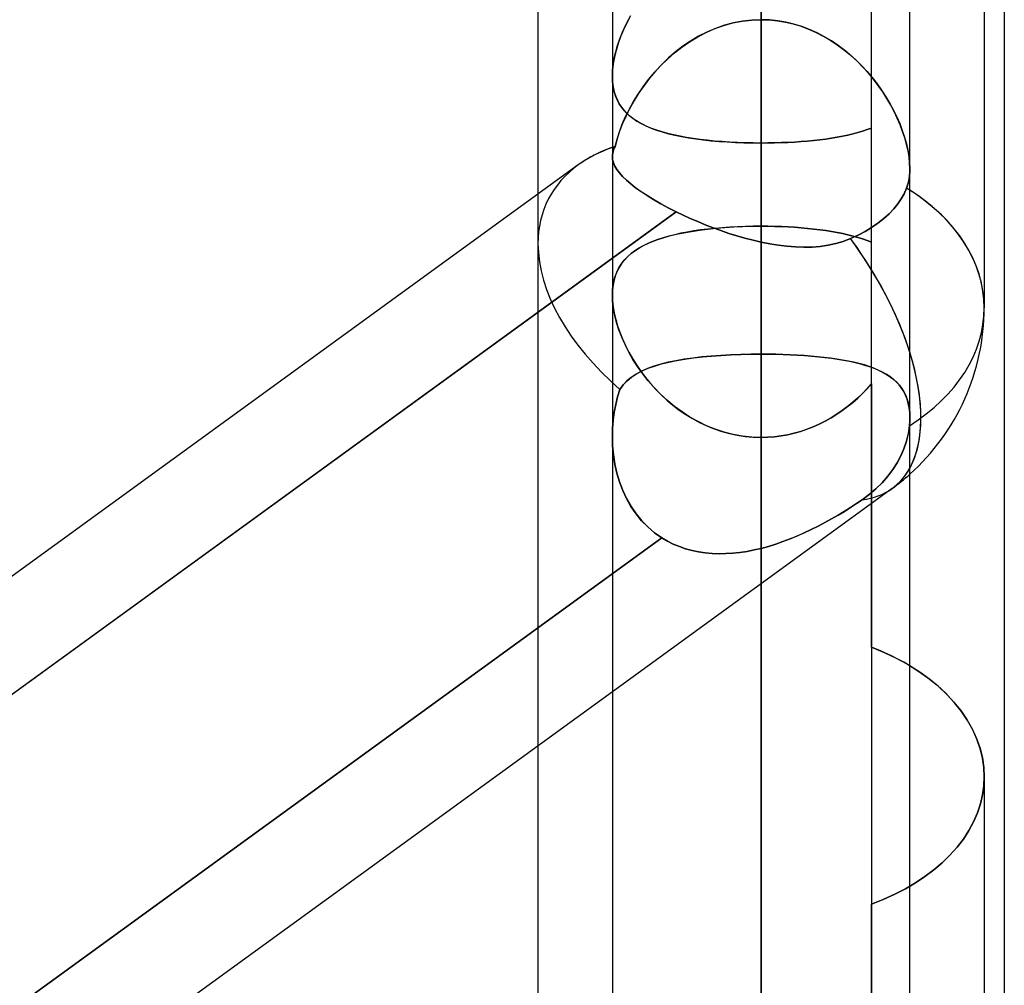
# Model space of a CAD drawing. Header units: millimetres. Extents: x -123 to 100, y -288 to 288.
# Tile 35 of 77: x -25.94 to -18.46, y -62.6 to -55.26. Entities that reach past the tile are written whole.
import ezdxf

# ---------------------------------------------------------------- set-up
doc = ezdxf.new("R2010")
doc.units = ezdxf.units.MM
doc.layers.add('MAIN-1', color=7, linetype='Continuous')
doc.layers.add('MAIN-2', color=7, linetype='Continuous')

msp = doc.modelspace()

# ---------------------------------------------------------------- linework, layer by layer
at = {"layer": 'MAIN-1'}
for p, q in [((-20.305, 0), (-20.305, -171.9896)), ((-18.4575, 0), (-18.4575, -81.36)), ((-21.435, 0), (-21.435, -170.929)), ((-19.175, -170.929), (-19.175, 0)), ((-22, -46.6147), (-22, -56.5866)), ((-18.61, -53.8221), (-18.61, -57.4503)), ((-21.4351, -55.6895), (-21.4351, -55.689)), ((-21.4351, -55.6899), (-21.4351, -55.6895)), ((-21.4351, -55.6904), (-21.4351, -55.6899)), ((-21.435, -55.6909), (-21.4351, -55.6904)), ((-21.435, -55.6913), (-21.435, -55.6909)), ((-21.435, -55.6918), (-21.435, -55.6913)), ((-21.435, -56.2996), (-21.435, -56.2995)), ((-21.435, -56.2995), (-21.435, -56.2995)), ((-21.435, -56.2997), (-21.435, -56.2996)), ((-21.435, -56.2998), (-21.435, -56.2997)), ((-21.435, -56.2999), (-21.435, -56.2998)), ((-21.435, -56.2998), (-21.435, -56.2998)), ((-21.6952, -56.3652), (-30.175, -62.5248)), ((-30.175, -63.4212), (-21.435, -57.0726)), ((-20.305, -57.8021), (-20.305, -62.5963)), ((-19.098, -60.2184), (-19.175, -60.169)), ((-19.0254, -60.2712), (-19.098, -60.2184)), ((-18.9568, -60.3278), (-19.0254, -60.2712)), ((-18.893, -60.388), (-18.9568, -60.3278)), ((-21.435, -60.3661), (-30.175, -66.7148)), ((-18.8347, -60.4513), (-18.893, -60.388)), ((-18.7823, -60.5174), (-18.8347, -60.4513)), ((-18.7365, -60.5857), (-18.7823, -60.5174)), ((-18.6976, -60.6557), (-18.7365, -60.5857)), ((-18.6657, -60.7271), (-18.6976, -60.6557)), ((-18.641, -60.7991), (-18.6657, -60.7271)), ((-22, -60.7765), (-22, -63.7778)), ((-18.6236, -60.8712), (-18.641, -60.7991)), ((-18.6134, -60.9428), (-18.6236, -60.8712)), ((-18.61, -61.0134), (-18.6134, -60.9428)), ((-18.61, -61.0133), (-18.61, -64.6416))]:
    msp.add_line(p, q, dxfattribs=at)
msp.add_arc((-20.305, -57.4503), 1.695, 311.8103, 359.99994, dxfattribs=at)
for major_axis, ratio, start_param, end_param in [((1.617, -0.824), 0.616794, 2.605057, 2.835494), ((-1.695, 0), 0.707107, -3.141593, -2.300523), ((0.9962, -1.3714), 0.506681, 0.233711, 0.98443)]:
    msp.add_ellipse((-20.305, -57.4503), major_axis=major_axis, ratio=ratio, start_param=start_param, end_param=end_param, dxfattribs=at)
at = {"layer": 'MAIN-2'}
for p, q in [((-20.305, 0), (-20.305, -57.8021)), ((-20.305, 0), (-20.305, -56.9514)), ((-20.305, -171.9896), (-20.305, 0)), ((-20.305, -170.4962), (-20.305, 0)), ((-20.305, -56.9514), (-20.305, 0)), ((-20.305, -51.4042), (-20.305, -56.1984)), ((-20.305, -56.1984), (-20.305, -51.4042)), ((-20.305, -51.4042), (-20.305, -57.8021)), ((-20.305, -57.8021), (-20.305, -51.4042)), ((-20.305, -54.9043), (-20.305, -56.8304)), ((-20.305, -56.8304), (-20.305, -54.9043)), ((-19.4675, -60.0271), (-19.4675, -54.9199)), ((-21.3361, -55.3068), (-21.3109, -55.2568)), ((-21.2981, -55.2333), (-21.3258, -55.2856)), ((-20.5193, -55.2866), (-20.4488, -55.2729)), ((-20.4465, -55.2725), (-20.5159, -55.2858)), ((-20.4488, -55.2729), (-20.3773, -55.2645)), ((-20.3761, -55.2644), (-20.4465, -55.2725)), ((-20.3773, -55.2645), (-20.305, -55.2617)), ((-20.305, -55.2617), (-20.3761, -55.2644)), ((-20.305, -55.2617), (-20.2431, -55.2637)), ((-20.2418, -55.2638), (-20.305, -55.2617)), ((-20.2431, -55.2637), (-20.1817, -55.2699)), ((-20.1792, -55.2702), (-20.2418, -55.2638)), ((-20.1817, -55.2699), (-20.121, -55.28)), ((-20.1174, -55.2808), (-20.1792, -55.2702)), ((-21.3506, -55.3382), (-21.3725, -55.3908)), ((-21.3587, -55.357), (-21.3361, -55.3068)), ((-21.3258, -55.2856), (-21.3506, -55.3382)), ((-20.7227, -55.3584), (-20.6565, -55.3296)), ((-20.6515, -55.3276), (-20.7169, -55.3556)), ((-20.6565, -55.3296), (-20.5886, -55.3056)), ((-20.5843, -55.3042), (-20.6515, -55.3276)), ((-20.5886, -55.3056), (-20.5193, -55.2866)), ((-20.5159, -55.2858), (-20.5843, -55.3042)), ((-20.121, -55.28), (-20.061, -55.2941)), ((-20.0565, -55.2953), (-20.1174, -55.2808)), ((-20.061, -55.2941), (-20.0019, -55.3119)), ((-19.9965, -55.3138), (-20.0565, -55.2953)), ((-20.0019, -55.3119), (-19.9438, -55.3334)), ((-19.9376, -55.336), (-19.9965, -55.3138)), ((-19.9438, -55.3334), (-19.8873, -55.3584)), ((-19.8801, -55.3618), (-19.9376, -55.336)), ((-21.3956, -55.4566), (-21.3786, -55.4069)), ((-21.3725, -55.3908), (-21.3913, -55.4432)), ((-21.3786, -55.4069), (-21.3587, -55.357)), ((-20.8409, -55.4239), (-20.8993, -55.4636)), ((-20.8481, -55.4286), (-20.7866, -55.3915)), ((-20.78, -55.3878), (-20.8409, -55.4239)), ((-20.7866, -55.3915), (-20.7227, -55.3584)), ((-20.7169, -55.3556), (-20.78, -55.3878)), ((-19.8873, -55.3584), (-19.8324, -55.3865)), ((-19.8243, -55.3909), (-19.8801, -55.3618)), ((-19.8324, -55.3865), (-19.7792, -55.4175)), ((-19.7705, -55.423), (-19.8243, -55.3909)), ((-19.7792, -55.4175), (-19.7279, -55.4514)), ((-19.7185, -55.458), (-19.7705, -55.423)), ((-21.4069, -55.4952), (-21.4192, -55.5463)), ((-21.4097, -55.5056), (-21.3956, -55.4566)), ((-21.3913, -55.4432), (-21.4069, -55.4952)), ((-20.9634, -55.5133), (-20.9071, -55.4693)), ((-20.8993, -55.4636), (-20.9552, -55.5066)), ((-20.9071, -55.4693), (-20.8481, -55.4286)), ((-19.7279, -55.4514), (-19.6784, -55.4878)), ((-19.6686, -55.4955), (-19.7185, -55.458)), ((-19.6784, -55.4878), (-19.6309, -55.5265)), ((-19.6207, -55.5354), (-19.6686, -55.4955)), ((-21.4287, -55.6009), (-21.4207, -55.5538)), ((-21.4192, -55.5463), (-21.428, -55.5959)), ((-21.4207, -55.5538), (-21.4097, -55.5056)), ((-21.0677, -55.6101), (-21.017, -55.5604)), ((-21.0085, -55.5526), (-21.0591, -55.6013)), ((-21.017, -55.5604), (-20.9634, -55.5133)), ((-20.9552, -55.5066), (-21.0085, -55.5526)), ((-19.6309, -55.5265), (-19.5854, -55.5675)), ((-19.5749, -55.5775), (-19.6207, -55.5354)), ((-19.5854, -55.5675), (-19.5419, -55.6105)), ((-21.4333, -55.6435), (-21.4351, -55.689)), ((-21.4351, -55.689), (-21.4335, -55.6459)), ((-21.4335, -55.6459), (-21.4287, -55.6009)), ((-21.428, -55.5959), (-21.4333, -55.6435)), ((-21.1154, -55.662), (-21.0677, -55.6101)), ((-21.0591, -55.6013), (-21.107, -55.6525)), ((-19.5314, -55.6215), (-19.5749, -55.5775)), ((-19.5419, -55.6105), (-19.5005, -55.6552)), ((-19.4902, -55.667), (-19.5314, -55.6215)), ((-21.4351, -55.689), (-21.4334, -55.7311)), ((-21.4334, -55.7315), (-21.435, -55.6918)), ((-21.2014, -55.7706), (-21.16, -55.7156)), ((-21.1521, -55.7057), (-21.1941, -55.7606)), ((-21.16, -55.7156), (-21.1154, -55.662)), ((-21.107, -55.6525), (-21.1521, -55.7057)), ((-19.5005, -55.6552), (-19.4613, -55.7015)), ((-19.4513, -55.7139), (-19.4902, -55.667)), ((-19.4613, -55.7015), (-19.4243, -55.7491)), ((-19.4149, -55.7619), (-19.4513, -55.7139)), ((-21.4334, -55.7311), (-21.4284, -55.7712)), ((-21.4288, -55.7694), (-21.4334, -55.7315)), ((-21.4213, -55.8053), (-21.4288, -55.7694)), ((-21.4284, -55.7712), (-21.4202, -55.8092)), ((-21.2396, -55.8268), (-21.2014, -55.7706)), ((-21.1941, -55.7606), (-21.2332, -55.8169)), ((-19.4243, -55.7491), (-19.3896, -55.7978)), ((-19.381, -55.8107), (-19.4149, -55.7619)), ((-19.3896, -55.7978), (-19.3573, -55.8474)), ((-21.4109, -55.8392), (-21.4213, -55.8053)), ((-21.4202, -55.8092), (-21.4089, -55.8447)), ((-21.3979, -55.8708), (-21.4109, -55.8392)), ((-21.4089, -55.8447), (-21.3945, -55.8777)), ((-21.3822, -55.9003), (-21.3979, -55.8708)), ((-21.269, -55.8743), (-21.3017, -55.9324)), ((-21.2745, -55.8835), (-21.2396, -55.8268)), ((-21.2332, -55.8169), (-21.269, -55.8743)), ((-19.3495, -55.8601), (-19.381, -55.8107)), ((-19.3573, -55.8474), (-19.3274, -55.8976)), ((-19.3206, -55.9098), (-19.3495, -55.8601)), ((-21.3945, -55.8777), (-21.3773, -55.9084)), ((-21.3641, -55.9278), (-21.3822, -55.9003)), ((-21.3773, -55.9084), (-21.3572, -55.9368)), ((-21.3435, -55.9533), (-21.3641, -55.9278)), ((-21.3572, -55.9368), (-21.3345, -55.9631)), ((-21.3343, -55.9978), (-21.3061, -55.9406)), ((-21.3017, -55.9324), (-21.3312, -55.9912)), ((-21.3061, -55.9406), (-21.2745, -55.8835)), ((-19.3274, -55.8976), (-19.2999, -55.9484)), ((-19.2941, -55.9597), (-19.3206, -55.9098)), ((-19.2999, -55.9484), (-19.2748, -55.9997)), ((-21.3595, -56.0553), (-21.3343, -55.9978)), ((-21.3312, -55.9912), (-21.3574, -56.0503)), ((-21.3206, -55.9769), (-21.3435, -55.9533)), ((-21.3345, -55.9631), (-21.309, -55.9875)), ((-21.2955, -55.9988), (-21.3206, -55.9769)), ((-21.309, -55.9875), (-21.2808, -56.0102)), ((-21.2682, -56.0192), (-21.2955, -55.9988)), ((-21.2808, -56.0102), (-21.2499, -56.0312)), ((-21.2385, -56.0382), (-21.2682, -56.0192)), ((-19.2702, -56.0097), (-19.2941, -55.9597)), ((-19.2748, -55.9997), (-19.2522, -56.0511)), ((-19.2487, -56.0599), (-19.2702, -56.0097)), ((-21.3813, -56.1126), (-21.3595, -56.0553)), ((-21.3574, -56.0503), (-21.3801, -56.1093)), ((-21.2499, -56.0312), (-21.2163, -56.0507)), ((-21.2065, -56.0558), (-21.2385, -56.0382)), ((-21.2163, -56.0507), (-21.18, -56.0687)), ((-21.1723, -56.0723), (-21.2065, -56.0558)), ((-21.18, -56.0687), (-21.1411, -56.0854)), ((-21.1357, -56.0875), (-21.1723, -56.0723)), ((-21.1411, -56.0854), (-21.0996, -56.1006)), ((-21.0969, -56.1016), (-21.1357, -56.0875)), ((-19.5, -56.097), (-19.5342, -56.1085)), ((-19.5342, -56.1085), (-19.5001, -56.097)), ((-19.5001, -56.097), (-19.4675, -56.0848)), ((-19.4675, -56.0848), (-19.5, -56.097)), ((-19.2522, -56.0511), (-19.2323, -56.1025)), ((-19.2297, -56.1099), (-19.2487, -56.0599)), ((-21.3991, -56.1678), (-21.4143, -56.2253)), ((-21.4143, -56.2253), (-21.3996, -56.1694)), ((-21.3996, -56.1694), (-21.3813, -56.1126)), ((-21.3801, -56.1093), (-21.3991, -56.1678)), ((-21.0996, -56.1006), (-21.0556, -56.1147)), ((-21.0559, -56.1146), (-21.0969, -56.1016)), ((-21.0127, -56.1266), (-21.0559, -56.1146)), ((-21.0556, -56.1147), (-21.0093, -56.1275)), ((-20.9674, -56.1375), (-21.0127, -56.1266)), ((-21.0093, -56.1275), (-20.9606, -56.1391)), ((-20.9202, -56.1475), (-20.9674, -56.1375)), ((-20.9606, -56.1391), (-20.9098, -56.1495)), ((-20.8712, -56.1565), (-20.9202, -56.1475)), ((-20.9098, -56.1495), (-20.8567, -56.1589)), ((-20.8204, -56.1646), (-20.8712, -56.1565)), ((-20.8567, -56.1589), (-20.8016, -56.1672)), ((-20.7679, -56.1717), (-20.8204, -56.1646)), ((-20.8016, -56.1672), (-20.7445, -56.1746)), ((-20.7138, -56.178), (-20.7679, -56.1717)), ((-20.7445, -56.1746), (-20.6855, -56.1809)), ((-19.9065, -56.1791), (-19.8601, -56.1739)), ((-19.8584, -56.1737), (-19.9048, -56.1789)), ((-19.8601, -56.1739), (-19.8148, -56.1681)), ((-19.8133, -56.1679), (-19.8584, -56.1737)), ((-19.8148, -56.1681), (-19.7707, -56.1617)), ((-19.7693, -56.1615), (-19.8133, -56.1679)), ((-19.7707, -56.1617), (-19.7279, -56.1546)), ((-19.7267, -56.1544), (-19.7693, -56.1615)), ((-19.7279, -56.1546), (-19.6863, -56.1468)), ((-19.6854, -56.1467), (-19.7267, -56.1544)), ((-19.6863, -56.1468), (-19.6461, -56.1383)), ((-19.6455, -56.1382), (-19.6854, -56.1467)), ((-19.6461, -56.1383), (-19.6073, -56.1291)), ((-19.6069, -56.129), (-19.6455, -56.1382)), ((-19.6073, -56.1291), (-19.57, -56.1192)), ((-19.5698, -56.1191), (-19.6069, -56.129)), ((-19.57, -56.1192), (-19.5342, -56.1085)), ((-19.5342, -56.1085), (-19.5698, -56.1191)), ((-19.2323, -56.1025), (-19.2152, -56.1535)), ((-19.2133, -56.1596), (-19.2297, -56.1099)), ((-19.2152, -56.1535), (-19.2009, -56.2039)), ((-19.1997, -56.2086), (-19.2133, -56.1596)), ((-21.4256, -56.2499), (-21.4205, -56.2376)), ((-21.4205, -56.2377), (-21.4256, -56.2499)), ((-21.4143, -56.2253), (-21.4205, -56.2377)), ((-21.4205, -56.2376), (-21.4143, -56.2253)), ((-20.6581, -56.1835), (-20.7138, -56.178)), ((-20.6855, -56.1809), (-20.6249, -56.1862)), ((-20.6011, -56.188), (-20.6581, -56.1835)), ((-20.6249, -56.1862), (-20.5628, -56.1906)), ((-20.5433, -56.1918), (-20.6011, -56.188)), ((-20.5628, -56.1906), (-20.4994, -56.194)), ((-20.4847, -56.1947), (-20.5433, -56.1918)), ((-20.4994, -56.194), (-20.4351, -56.1964)), ((-20.4253, -56.1967), (-20.4847, -56.1947)), ((-20.4351, -56.1964), (-20.3703, -56.1979)), ((-20.3654, -56.198), (-20.4253, -56.1967)), ((-20.3703, -56.1979), (-20.305, -56.1984)), ((-20.305, -56.1984), (-20.3654, -56.198)), ((-20.2533, -56.1981), (-20.305, -56.1984)), ((-20.305, -56.1984), (-20.2535, -56.1981)), ((-20.305, -62.5963), (-20.305, -56.1984)), ((-20.305, -56.1984), (-20.305, -62.5963)), ((-20.2535, -56.1981), (-20.2024, -56.1972)), ((-20.2019, -56.1972), (-20.2533, -56.1981)), ((-20.2024, -56.1972), (-20.1517, -56.1957)), ((-20.1508, -56.1957), (-20.2019, -56.1972)), ((-20.1517, -56.1957), (-20.1014, -56.1936)), ((-20.1001, -56.1935), (-20.1508, -56.1957)), ((-20.1014, -56.1936), (-20.0517, -56.1909)), ((-20.0499, -56.1908), (-20.1001, -56.1935)), ((-20.0517, -56.1909), (-20.0026, -56.1876)), ((-20.0006, -56.1874), (-20.0499, -56.1908)), ((-20.0026, -56.1876), (-19.9541, -56.1836)), ((-19.9522, -56.1835), (-20.0006, -56.1874)), ((-19.9541, -56.1836), (-19.9065, -56.1791)), ((-19.9048, -56.1789), (-19.9522, -56.1835)), ((-19.2009, -56.2039), (-19.1896, -56.2534)), ((-19.1889, -56.2568), (-19.1997, -56.2086)), ((-21.4344, -56.287), (-21.435, -56.2995)), ((-21.435, -56.2995), (-21.4343, -56.287)), ((-21.435, -56.2995), (-21.433, -56.3235)), ((-21.433, -56.3238), (-21.435, -56.2999)), ((-21.4326, -56.2746), (-21.4344, -56.287)), ((-21.4343, -56.287), (-21.4326, -56.2746)), ((-21.433, -56.3235), (-21.4267, -56.3481)), ((-21.4267, -56.3483), (-21.433, -56.3238)), ((-21.4326, -56.2746), (-21.4296, -56.2622)), ((-21.4296, -56.2623), (-21.4326, -56.2746)), ((-21.4256, -56.2499), (-21.4296, -56.2623)), ((-21.4296, -56.2622), (-21.4256, -56.2499)), ((-19.1896, -56.2534), (-19.1815, -56.3013)), ((-19.1812, -56.3037), (-19.1889, -56.2568)), ((-19.1815, -56.3013), (-19.1766, -56.3475)), ((-19.1765, -56.3487), (-19.1812, -56.3037)), ((-21.4267, -56.3481), (-21.4161, -56.3732)), ((-21.416, -56.3734), (-21.4267, -56.3483)), ((-21.4161, -56.3732), (-21.401, -56.399)), ((-21.4008, -56.3992), (-21.416, -56.3734)), ((-21.401, -56.399), (-21.3814, -56.4253)), ((-21.3813, -56.4255), (-21.4008, -56.3992)), ((-19.1766, -56.3475), (-19.1749, -56.3917)), ((-19.1749, -56.3918), (-19.1765, -56.3487)), ((-19.1749, -56.3917), (-19.1756, -56.4189)), ((-19.1756, -56.4191), (-19.1749, -56.3918)), ((-21.3814, -56.4253), (-21.3574, -56.4524)), ((-21.3572, -56.4526), (-21.3813, -56.4255)), ((-21.3574, -56.4524), (-21.3289, -56.4802)), ((-21.3287, -56.4804), (-21.3572, -56.4526)), ((-19.1811, -56.4709), (-19.186, -56.4956)), ((-19.1859, -56.4955), (-19.1811, -56.4709)), ((-19.1777, -56.4453), (-19.1811, -56.4709)), ((-19.1811, -56.4709), (-19.1777, -56.4454)), ((-19.1756, -56.4189), (-19.1777, -56.4453)), ((-19.1777, -56.4454), (-19.1756, -56.4191)), ((-21.3289, -56.4802), (-21.2959, -56.5087)), ((-21.2956, -56.509), (-21.3287, -56.4804)), ((-21.2959, -56.5087), (-21.2584, -56.538)), ((-21.2582, -56.5382), (-21.2956, -56.509)), ((-21.2584, -56.538), (-21.2168, -56.5678)), ((-21.2166, -56.568), (-21.2582, -56.5382)), ((-19.1996, -56.5417), (-19.2178, -56.5834)), ((-19.2178, -56.5834), (-19.1996, -56.5417)), ((-19.1921, -56.5192), (-19.1996, -56.5417)), ((-19.1996, -56.5417), (-19.1921, -56.5192)), ((-19.1921, -56.5192), (-19.1859, -56.4955)), ((-19.186, -56.4956), (-19.1921, -56.5192)), ((-22, -56.5866), (-22, -56.9633)), ((-21.2168, -56.5678), (-21.1712, -56.598)), ((-21.1709, -56.5982), (-21.2166, -56.568)), ((-21.1712, -56.598), (-21.1216, -56.6286)), ((-21.1213, -56.6287), (-21.1709, -56.5982)), ((-19.2402, -56.6236), (-19.266, -56.6613)), ((-19.266, -56.6613), (-19.2402, -56.6236)), ((-19.2178, -56.5834), (-19.2402, -56.6236)), ((-19.2402, -56.6236), (-19.2178, -56.5834)), ((-21.1216, -56.6286), (-21.068, -56.6594)), ((-21.0677, -56.6596), (-21.1213, -56.6287)), ((-21.068, -56.6594), (-21.0109, -56.6903)), ((-21.0107, -56.6904), (-21.0677, -56.6596)), ((-21.0109, -56.6903), (-20.9508, -56.7209)), ((-20.9508, -56.7209), (-21.0107, -56.6904)), ((-19.266, -56.6613), (-19.2964, -56.6986)), ((-19.2964, -56.6986), (-19.266, -56.6613)), ((-20.9508, -56.7209), (-30.4067, -63.5895)), ((-21.435, -57.0726), (-20.9508, -56.7209)), ((-20.9508, -56.7209), (-20.8979, -56.7464)), ((-20.8979, -56.7464), (-20.9508, -56.7209)), ((-20.8979, -56.7464), (-20.8432, -56.7714)), ((-20.8432, -56.7714), (-20.8979, -56.7464)), ((-20.8432, -56.7714), (-20.7868, -56.7958)), ((-20.7869, -56.7958), (-20.8432, -56.7714)), ((-19.3728, -56.7726), (-19.4176, -56.8075)), ((-19.4176, -56.8075), (-19.3728, -56.7726)), ((-19.3322, -56.736), (-19.3728, -56.7726)), ((-19.3728, -56.7726), (-19.3322, -56.736)), ((-19.2964, -56.6986), (-19.3322, -56.736)), ((-19.3322, -56.736), (-19.2964, -56.6986)), ((-20.729, -56.8196), (-20.7869, -56.7958)), ((-20.7868, -56.7958), (-20.729, -56.8196)), ((-20.729, -56.8196), (-20.6701, -56.8424)), ((-20.67, -56.8424), (-20.729, -56.8196)), ((-20.7116, -56.8524), (-20.6469, -56.8456)), ((-20.6556, -56.8465), (-20.7108, -56.8523)), ((-20.6701, -56.8424), (-20.6103, -56.8641)), ((-20.6103, -56.8641), (-20.67, -56.8424)), ((-20.5991, -56.8416), (-20.6556, -56.8465)), ((-20.6469, -56.8456), (-20.5808, -56.8402)), ((-20.5417, -56.8375), (-20.5991, -56.8416)), ((-20.5808, -56.8402), (-20.5134, -56.8359)), ((-20.4835, -56.8344), (-20.5417, -56.8375)), ((-20.5134, -56.8359), (-20.4448, -56.8328)), ((-20.4246, -56.8322), (-20.4835, -56.8344)), ((-20.4448, -56.8328), (-20.3753, -56.831)), ((-20.3651, -56.8308), (-20.4246, -56.8322)), ((-20.3753, -56.831), (-20.305, -56.8304)), ((-20.305, -56.8304), (-20.3651, -56.8308)), ((-20.305, -56.8304), (-20.2533, -56.8307)), ((-20.305, -56.8304), (-20.305, -73.902)), ((-20.2531, -56.8307), (-20.305, -56.8304)), ((-20.2533, -56.8307), (-20.2019, -56.8317)), ((-20.2016, -56.8317), (-20.2531, -56.8307)), ((-20.2019, -56.8317), (-20.151, -56.8334)), ((-20.1505, -56.8334), (-20.2016, -56.8317)), ((-20.151, -56.8334), (-20.1006, -56.8357)), ((-20.1001, -56.8357), (-20.1505, -56.8334)), ((-20.1006, -56.8357), (-20.0508, -56.8387)), ((-20.0502, -56.8387), (-20.1001, -56.8357)), ((-20.0508, -56.8387), (-20.0015, -56.8423)), ((-20.001, -56.8423), (-20.0502, -56.8387)), ((-20.0015, -56.8423), (-19.953, -56.8466)), ((-19.9525, -56.8467), (-20.001, -56.8423)), ((-19.953, -56.8466), (-19.9055, -56.8516)), ((-19.9048, -56.8516), (-19.9525, -56.8467)), ((-19.4653, -56.84), (-19.5144, -56.8694)), ((-19.5144, -56.8694), (-19.4653, -56.84)), ((-19.4176, -56.8075), (-19.4653, -56.84)), ((-19.4653, -56.84), (-19.4176, -56.8075)), ((-21.0976, -56.9344), (-21.0503, -56.9187)), ((-21.0493, -56.9183), (-21.0902, -56.9317)), ((-21.0503, -56.9187), (-21.0002, -56.9043)), ((-21.0064, -56.906), (-21.0493, -56.9183)), ((-20.9616, -56.8947), (-21.0064, -56.906)), ((-21.0002, -56.9043), (-20.9474, -56.8914)), ((-20.9149, -56.8844), (-20.9616, -56.8947)), ((-20.9474, -56.8914), (-20.8921, -56.8797)), ((-20.8665, -56.875), (-20.9149, -56.8844)), ((-20.8921, -56.8797), (-20.8342, -56.8694)), ((-20.8162, -56.8665), (-20.8665, -56.875)), ((-20.8342, -56.8694), (-20.7741, -56.8603)), ((-20.7643, -56.8589), (-20.8162, -56.8665)), ((-20.7741, -56.8603), (-20.7116, -56.8524)), ((-20.7108, -56.8523), (-20.7643, -56.8589)), ((-20.6103, -56.8641), (-20.55, -56.8846)), ((-20.5499, -56.8846), (-20.6103, -56.8641)), ((-20.55, -56.8846), (-20.4891, -56.9037)), ((-20.4891, -56.9037), (-20.5499, -56.8846)), ((-20.4891, -56.9037), (-20.4279, -56.9213)), ((-20.4279, -56.9213), (-20.4891, -56.9037)), ((-20.4279, -56.9213), (-20.3665, -56.9372)), ((-20.3665, -56.9372), (-20.4279, -56.9213)), ((-19.9055, -56.8516), (-19.8591, -56.8572)), ((-19.8584, -56.8573), (-19.9048, -56.8516)), ((-19.8591, -56.8572), (-19.814, -56.8634)), ((-19.8131, -56.8635), (-19.8584, -56.8573)), ((-19.814, -56.8634), (-19.77, -56.8703)), ((-19.7692, -56.8705), (-19.8131, -56.8635)), ((-19.77, -56.8703), (-19.7274, -56.8779)), ((-19.7265, -56.8781), (-19.7692, -56.8705)), ((-19.7274, -56.8779), (-19.6861, -56.8862)), ((-19.6852, -56.8864), (-19.7265, -56.8781)), ((-19.6861, -56.8862), (-19.6461, -56.8952)), ((-19.6452, -56.8954), (-19.6852, -56.8864)), ((-19.6461, -56.8952), (-19.6076, -56.905)), ((-19.6067, -56.9052), (-19.6452, -56.8954)), ((-19.5675, -56.8974), (-19.6257, -56.9243)), ((-19.6257, -56.9243), (-19.5676, -56.8974)), ((-19.6076, -56.905), (-19.5704, -56.9154)), ((-19.5695, -56.9157), (-19.6067, -56.9052)), ((-19.5704, -56.9154), (-19.5346, -56.9267)), ((-19.5339, -56.9269), (-19.5695, -56.9157)), ((-19.5676, -56.8974), (-19.5144, -56.8694)), ((-19.5144, -56.8694), (-19.5675, -56.8974)), ((-22, -56.9633), (-22, -60.7765)), ((-21.2334, -56.9972), (-21.2638, -57.0168)), ((-21.2572, -57.0123), (-21.2219, -56.9904)), ((-21.2009, -56.9789), (-21.2334, -56.9972)), ((-21.2219, -56.9904), (-21.1834, -56.9701)), ((-21.1661, -56.9619), (-21.2009, -56.9789)), ((-21.1834, -56.9701), (-21.142, -56.9515)), ((-21.1292, -56.9462), (-21.1661, -56.9619)), ((-21.142, -56.9515), (-21.0976, -56.9344)), ((-21.0902, -56.9317), (-21.1292, -56.9462)), ((-20.3665, -56.9372), (-20.305, -56.9514)), ((-20.305, -56.9514), (-20.3665, -56.9372)), ((-20.2395, -56.9644), (-20.305, -56.9514)), ((-20.305, -56.9514), (-20.2394, -56.9644)), ((-20.1742, -56.9749), (-20.2395, -56.9644)), ((-20.2394, -56.9644), (-20.174, -56.975)), ((-20.1093, -56.9828), (-20.1742, -56.9749)), ((-20.174, -56.975), (-20.1091, -56.9829)), ((-20.045, -56.9879), (-20.1093, -56.9828)), ((-20.1091, -56.9829), (-20.0447, -56.988)), ((-19.9813, -56.9899), (-20.045, -56.9879)), ((-20.0447, -56.988), (-19.981, -56.9899)), ((-19.9186, -56.9885), (-19.9813, -56.9899)), ((-19.981, -56.9899), (-19.9182, -56.9885)), ((-19.8568, -56.9836), (-19.9186, -56.9885)), ((-19.9182, -56.9885), (-19.8565, -56.9836)), ((-19.7964, -56.9749), (-19.8568, -56.9836)), ((-19.8565, -56.9836), (-19.7961, -56.9749)), ((-19.7376, -56.9623), (-19.7964, -56.9749)), ((-19.7961, -56.9749), (-19.7375, -56.9622)), ((-19.6807, -56.9454), (-19.7376, -56.9623)), ((-19.7375, -56.9622), (-19.6806, -56.9454)), ((-19.6257, -56.9243), (-19.6807, -56.9454)), ((-19.6806, -56.9454), (-19.6257, -56.9243)), ((-19.5346, -56.9267), (-19.5003, -56.9388)), ((-19.4999, -56.9389), (-19.5339, -56.9269)), ((-19.5003, -56.9388), (-19.4675, -56.9517)), ((-19.4675, -56.9517), (-19.4999, -56.9389)), ((-21.3448, -57.089), (-21.3187, -57.0614)), ((-21.3178, -57.0606), (-21.3414, -57.0851)), ((-21.3187, -57.0614), (-21.2895, -57.0359)), ((-21.2919, -57.0379), (-21.3178, -57.0606)), ((-21.2638, -57.0168), (-21.2919, -57.0379)), ((-21.2895, -57.0359), (-21.2572, -57.0123)), ((-21.3813, -57.1398), (-21.3974, -57.1703)), ((-21.3879, -57.1516), (-21.3679, -57.119)), ((-21.3626, -57.1115), (-21.3813, -57.1398)), ((-21.3679, -57.119), (-21.3448, -57.089)), ((-21.3414, -57.0851), (-21.3626, -57.1115)), ((-21.4108, -57.2029), (-21.4213, -57.2379)), ((-21.4178, -57.2248), (-21.4046, -57.1867)), ((-21.3974, -57.1703), (-21.4108, -57.2029)), ((-21.4046, -57.1867), (-21.3879, -57.1516)), ((-21.4289, -57.2748), (-21.4335, -57.3138)), ((-21.4331, -57.3089), (-21.4274, -57.2656)), ((-21.4213, -57.2379), (-21.4289, -57.2748)), ((-21.4274, -57.2656), (-21.4178, -57.2248)), ((-21.4351, -57.3547), (-21.4331, -57.3089)), ((-21.4335, -57.3138), (-21.4351, -57.3547)), ((-21.433, -57.4034), (-21.4351, -57.3547)), ((-21.4351, -57.3547), (-21.4334, -57.3978)), ((-21.4334, -57.3978), (-21.4286, -57.443)), ((-21.427, -57.4545), (-21.433, -57.4034)), ((-21.4286, -57.443), (-21.4207, -57.49)), ((-21.4168, -57.5079), (-21.427, -57.4545)), ((-21.4207, -57.49), (-21.4096, -57.5381)), ((-21.4028, -57.5625), (-21.4168, -57.5079)), ((-21.4096, -57.5381), (-21.3954, -57.5869)), ((-21.3851, -57.6179), (-21.4028, -57.5625)), ((-21.3954, -57.5869), (-21.3784, -57.6364)), ((-21.3637, -57.6739), (-21.3851, -57.6179)), ((-21.3784, -57.6364), (-21.3585, -57.6862)), ((-21.3387, -57.73), (-21.3637, -57.6739)), ((-21.3585, -57.6862), (-21.3358, -57.7362)), ((-21.3104, -57.7859), (-21.3387, -57.73)), ((-21.3358, -57.7362), (-21.3104, -57.786)), ((-21.2786, -57.8416), (-21.3104, -57.7859)), ((-21.3104, -57.786), (-21.2824, -57.8354)), ((-20.6839, -57.8169), (-20.755, -57.8235)), ((-20.7512, -57.8231), (-20.6807, -57.8166)), ((-20.6106, -57.8115), (-20.6839, -57.8169)), ((-20.6807, -57.8166), (-20.6084, -57.8113)), ((-20.5357, -57.8073), (-20.6106, -57.8115)), ((-20.6084, -57.8113), (-20.5344, -57.8073)), ((-20.4597, -57.8044), (-20.5357, -57.8073)), ((-20.5344, -57.8073), (-20.459, -57.8044)), ((-20.3827, -57.8027), (-20.4597, -57.8044)), ((-20.459, -57.8044), (-20.3825, -57.8027)), ((-20.305, -57.8021), (-20.3827, -57.8027)), ((-20.3825, -57.8027), (-20.305, -57.8021)), ((-20.305, -62.5963), (-20.305, -57.8021)), ((-20.305, -57.8021), (-20.305, -62.5963)), ((-20.2492, -57.8024), (-20.305, -57.8021)), ((-20.305, -57.8021), (-20.2488, -57.8024)), ((-20.1937, -57.8033), (-20.2492, -57.8024)), ((-20.2488, -57.8024), (-20.1929, -57.8033)), ((-20.1388, -57.8048), (-20.1937, -57.8033)), ((-20.1929, -57.8033), (-20.1375, -57.8048)), ((-20.0846, -57.8069), (-20.1388, -57.8048)), ((-20.1375, -57.8048), (-20.0826, -57.807)), ((-20.0311, -57.8095), (-20.0846, -57.8069)), ((-20.0826, -57.807), (-20.0282, -57.8097)), ((-19.9783, -57.8129), (-20.0311, -57.8095)), ((-20.0282, -57.8097), (-19.9746, -57.8132)), ((-19.9265, -57.8168), (-19.9783, -57.8129)), ((-19.9746, -57.8132), (-19.9218, -57.8172)), ((-19.8755, -57.8214), (-19.9265, -57.8168)), ((-19.9218, -57.8172), (-19.8703, -57.8219)), ((-21.2824, -57.8354), (-21.2519, -57.8842)), ((-21.2434, -57.8969), (-21.2786, -57.8416)), ((-21.2519, -57.8842), (-21.2189, -57.9321)), ((-21.1205, -57.8943), (-21.1691, -57.9121)), ((-21.1633, -57.9098), (-21.1141, -57.8922)), ((-21.068, -57.8784), (-21.1205, -57.8943)), ((-21.1141, -57.8922), (-21.0615, -57.8766)), ((-21.0118, -57.8642), (-21.068, -57.8784)), ((-21.0615, -57.8766), (-21.0056, -57.8628)), ((-20.952, -57.8517), (-21.0118, -57.8642)), ((-21.0056, -57.8628), (-20.9465, -57.8506)), ((-20.8892, -57.8408), (-20.952, -57.8517)), ((-20.9465, -57.8506), (-20.8843, -57.84)), ((-20.8234, -57.8315), (-20.8892, -57.8408)), ((-20.8843, -57.84), (-20.8191, -57.8309)), ((-20.755, -57.8235), (-20.8234, -57.8315)), ((-20.8191, -57.8309), (-20.7512, -57.8231)), ((-19.8259, -57.8267), (-19.8755, -57.8214)), ((-19.8703, -57.8219), (-19.8202, -57.8273)), ((-19.7777, -57.8326), (-19.8259, -57.8267)), ((-19.8202, -57.8273), (-19.7714, -57.8335)), ((-19.7309, -57.8392), (-19.7777, -57.8326)), ((-19.7714, -57.8335), (-19.7241, -57.8403)), ((-19.6857, -57.8466), (-19.7309, -57.8392)), ((-19.7241, -57.8403), (-19.6782, -57.848)), ((-19.642, -57.8548), (-19.6857, -57.8466)), ((-19.6782, -57.848), (-19.634, -57.8565)), ((-19.5999, -57.8638), (-19.642, -57.8548)), ((-19.634, -57.8565), (-19.5914, -57.8658)), ((-19.5595, -57.8737), (-19.5999, -57.8638)), ((-19.5914, -57.8658), (-19.5507, -57.876)), ((-19.5208, -57.8845), (-19.5595, -57.8737)), ((-19.5507, -57.876), (-19.512, -57.8871)), ((-19.4839, -57.8962), (-19.5208, -57.8845)), ((-19.512, -57.8871), (-19.4752, -57.8992)), ((-21.2547, -57.9541), (-21.2915, -57.9786)), ((-21.2889, -57.9767), (-21.2508, -57.9518)), ((-21.2139, -57.932), (-21.2547, -57.9541)), ((-21.2508, -57.9518), (-21.2089, -57.9296)), ((-21.2048, -57.9513), (-21.2434, -57.8969)), ((-21.2189, -57.9321), (-21.1837, -57.9789)), ((-21.1691, -57.9121), (-21.2139, -57.932)), ((-21.2089, -57.9296), (-21.1633, -57.9098)), ((-21.1629, -58.0047), (-21.2048, -57.9513)), ((-19.4487, -57.909), (-19.4839, -57.8962)), ((-19.4752, -57.8992), (-19.4405, -57.9123)), ((-19.4154, -57.923), (-19.4487, -57.909)), ((-19.4405, -57.9123), (-19.4078, -57.9265)), ((-19.384, -57.9381), (-19.4154, -57.923)), ((-19.4078, -57.9265), (-19.3771, -57.9418)), ((-19.3545, -57.9546), (-19.384, -57.9381)), ((-19.3771, -57.9418), (-19.3485, -57.9583)), ((-19.327, -57.9724), (-19.3545, -57.9546)), ((-19.3485, -57.9583), (-19.322, -57.976)), ((-21.3783, -58.0695), (-21.3528, -58.0353)), ((-21.3534, -58.036), (-21.3783, -58.0695)), ((-21.3244, -58.0058), (-21.3534, -58.036)), ((-21.3528, -58.0353), (-21.3229, -58.0044)), ((-21.2915, -57.9786), (-21.3244, -58.0058)), ((-21.3229, -58.0044), (-21.2889, -57.9767)), ((-21.1837, -57.9789), (-21.1461, -58.0245)), ((-21.1176, -58.0565), (-21.1629, -58.0047)), ((-21.1461, -58.0245), (-21.1064, -58.0686)), ((-19.4675, -58.0287), (-19.5008, -58.0656)), ((-19.5005, -58.0652), (-19.4675, -58.0287)), ((-19.4675, -58.0287), (-19.4675, -61.9806)), ((-19.3016, -57.9917), (-19.327, -57.9724)), ((-19.322, -57.976), (-19.2976, -57.9952)), ((-19.2784, -58.0126), (-19.3016, -57.9917)), ((-19.2976, -57.9952), (-19.2751, -58.0158)), ((-19.2573, -58.0352), (-19.2784, -58.0126)), ((-19.2751, -58.0158), (-19.2548, -58.0382)), ((-19.2384, -58.0595), (-19.2573, -58.0352)), ((-19.2548, -58.0382), (-19.2365, -58.0622)), ((-21.3955, -58.1269), (-21.3783, -58.0695)), ((-21.3783, -58.0695), (-21.3954, -58.1264)), ((-21.0691, -58.1065), (-21.1176, -58.0565)), ((-21.1064, -58.0686), (-21.0645, -58.111)), ((-21.0174, -58.1544), (-21.0691, -58.1065)), ((-21.0645, -58.111), (-21.0206, -58.1515)), ((-19.5356, -58.1013), (-19.5718, -58.1357)), ((-19.5714, -58.1354), (-19.5351, -58.1009)), ((-19.5008, -58.0656), (-19.5356, -58.1013)), ((-19.5351, -58.1009), (-19.5005, -58.0652)), ((-19.2219, -58.0856), (-19.2384, -58.0595)), ((-19.2365, -58.0622), (-19.2205, -58.0881)), ((-19.2078, -58.1137), (-19.2219, -58.0856)), ((-19.2205, -58.0881), (-19.2068, -58.1159)), ((-19.196, -58.1438), (-19.2078, -58.1137)), ((-19.2068, -58.1159), (-19.1954, -58.1458)), ((-21.4206, -58.2444), (-21.4096, -58.1852)), ((-21.4094, -58.1844), (-21.4205, -58.2438)), ((-21.4096, -58.1852), (-21.3955, -58.1269)), ((-21.3954, -58.1264), (-21.4094, -58.1844)), ((-21.0206, -58.1515), (-20.9747, -58.1901)), ((-20.9629, -58.1995), (-21.0174, -58.1544)), ((-20.9747, -58.1901), (-20.9268, -58.2265)), ((-19.6095, -58.1688), (-19.6485, -58.2005)), ((-19.6484, -58.2004), (-19.6092, -58.1686)), ((-19.5718, -58.1357), (-19.6095, -58.1688)), ((-19.6092, -58.1686), (-19.5714, -58.1354)), ((-19.1868, -58.1761), (-19.196, -58.1438)), ((-19.1954, -58.1458), (-19.1865, -58.1776)), ((-19.1802, -58.2103), (-19.1868, -58.1761)), ((-19.1865, -58.1776), (-19.1801, -58.2112)), ((-21.4205, -58.2438), (-21.4285, -58.3044)), ((-21.4285, -58.3048), (-21.4206, -58.2444)), ((-20.9057, -58.2414), (-20.9629, -58.1995)), ((-20.9268, -58.2265), (-20.8771, -58.2605)), ((-20.8461, -58.2799), (-20.9057, -58.2414)), ((-20.8771, -58.2605), (-20.8256, -58.292)), ((-19.7737, -58.2858), (-19.7307, -58.2591)), ((-19.7305, -58.259), (-19.7735, -58.2856)), ((-19.7307, -58.2591), (-19.6889, -58.2306)), ((-19.6889, -58.2306), (-19.7305, -58.259)), ((-19.6889, -58.2306), (-19.6484, -58.2004)), ((-19.6485, -58.2005), (-19.6889, -58.2306)), ((-19.1763, -58.2462), (-19.1802, -58.2103)), ((-19.1801, -58.2112), (-19.1763, -58.2464)), ((-19.175, -58.2836), (-19.1763, -58.2462)), ((-19.1763, -58.2464), (-19.175, -58.2834)), ((-21.4285, -58.3044), (-21.4334, -58.3659)), ((-21.4334, -58.3661), (-21.4285, -58.3048)), ((-20.7841, -58.3148), (-20.8461, -58.2799)), ((-20.8256, -58.292), (-20.7724, -58.3208)), ((-20.7199, -58.3458), (-20.7841, -58.3148)), ((-20.7724, -58.3208), (-20.7177, -58.3468)), ((-19.9097, -58.3542), (-19.8632, -58.3335)), ((-19.8629, -58.3333), (-19.9092, -58.354)), ((-19.8632, -58.3335), (-19.8179, -58.3106)), ((-19.8176, -58.3104), (-19.8629, -58.3333)), ((-19.8179, -58.3106), (-19.7737, -58.2858)), ((-19.7735, -58.2856), (-19.8176, -58.3104)), ((-19.1782, -58.3456), (-19.1772, -58.335)), ((-19.1772, -58.335), (-19.1782, -58.3456)), ((-19.1764, -58.3244), (-19.1772, -58.335)), ((-19.1772, -58.335), (-19.1764, -58.3246)), ((-19.1758, -58.314), (-19.1764, -58.3244)), ((-19.1764, -58.3246), (-19.1758, -58.3142)), ((-19.1753, -58.3036), (-19.1758, -58.314)), ((-19.1758, -58.3142), (-19.1753, -58.3039)), ((-19.1751, -58.2934), (-19.1753, -58.3036)), ((-19.1753, -58.3039), (-19.175, -58.2937)), ((-19.175, -58.2834), (-19.1751, -58.2934)), ((-19.175, -58.2937), (-19.175, -58.2836)), ((-21.4334, -58.3659), (-21.435, -58.428)), ((-21.435, -58.428), (-21.4334, -58.3661)), ((-20.6537, -58.3726), (-20.7199, -58.3458)), ((-20.7177, -58.3468), (-20.6615, -58.3696)), ((-20.6615, -58.3696), (-20.6041, -58.3893)), ((-20.5859, -58.3947), (-20.6537, -58.3726)), ((-20.6041, -58.3893), (-20.5457, -58.4056)), ((-20.517, -58.4122), (-20.5859, -58.3947)), ((-20.5457, -58.4056), (-20.4862, -58.4184)), ((-20.4471, -58.4248), (-20.517, -58.4122)), ((-20.4862, -58.4184), (-20.4262, -58.4276)), ((-20.1532, -58.4234), (-20.1033, -58.4144)), ((-20.103, -58.4143), (-20.153, -58.4234)), ((-20.1033, -58.4144), (-20.054, -58.403)), ((-20.0534, -58.4028), (-20.103, -58.4143)), ((-20.054, -58.403), (-20.0052, -58.3891)), ((-20.0045, -58.3889), (-20.0534, -58.4028)), ((-20.0052, -58.3891), (-19.9571, -58.3728)), ((-19.9564, -58.3726), (-20.0045, -58.3889)), ((-19.9571, -58.3728), (-19.9097, -58.3542)), ((-19.9092, -58.354), (-19.9564, -58.3726)), ((-19.1867, -58.404), (-19.2006, -58.4627)), ((-19.2006, -58.4627), (-19.1866, -58.404)), ((-19.1782, -58.3456), (-19.1867, -58.404)), ((-19.1866, -58.404), (-19.1782, -58.3456)), ((-21.435, -58.4279), (-21.435, -63.5563)), ((-21.435, -58.428), (-21.4329, -58.498)), ((-21.4329, -58.4977), (-21.435, -58.428)), ((-20.3764, -58.4325), (-20.4471, -58.4248)), ((-20.4262, -58.4276), (-20.3658, -58.4332)), ((-20.305, -58.435), (-20.3764, -58.4325)), ((-20.3658, -58.4332), (-20.305, -58.435)), ((-20.305, -58.435), (-20.254, -58.4337)), ((-20.2541, -58.4337), (-20.305, -58.435)), ((-20.305, -76.162), (-20.305, -58.435)), ((-20.305, -58.435), (-20.305, -64.85)), ((-20.305, -64.85), (-20.305, -58.435)), ((-20.2034, -58.4298), (-20.2541, -58.4337)), ((-20.254, -58.4337), (-20.2034, -58.4298)), ((-20.2034, -58.4298), (-20.1532, -58.4234)), ((-20.153, -58.4234), (-20.2034, -58.4298)), ((-19.2006, -58.4627), (-19.2199, -58.5202)), ((-19.2199, -58.5202), (-19.2006, -58.4627)), ((-21.4266, -58.5675), (-21.4329, -58.4977)), ((-21.4329, -58.498), (-21.4265, -58.5679)), ((-21.4158, -58.6368), (-21.4266, -58.5675)), ((-21.4265, -58.5679), (-21.4157, -58.6374)), ((-19.2199, -58.5202), (-19.2437, -58.5751)), ((-19.2437, -58.5751), (-19.2199, -58.5202)), ((-21.4005, -58.7052), (-21.4158, -58.6368)), ((-21.4157, -58.6374), (-21.4004, -58.7057)), ((-19.2712, -58.6267), (-19.3042, -58.6781)), ((-19.3042, -58.6781), (-19.2712, -58.6267)), ((-19.2437, -58.5751), (-19.2712, -58.6267)), ((-19.2712, -58.6267), (-19.2437, -58.5751)), ((-21.3807, -58.772), (-21.4005, -58.7052)), ((-21.4004, -58.7057), (-21.3805, -58.7723)), ((-19.3042, -58.6781), (-19.3428, -58.7293)), ((-19.3428, -58.7293), (-19.3042, -58.6781)), ((-21.3563, -58.8366), (-21.3807, -58.772)), ((-21.3805, -58.7723), (-21.3562, -58.837)), ((-19.3865, -58.7789), (-19.4344, -58.8256)), ((-19.4344, -58.8256), (-19.3865, -58.7789)), ((-19.3428, -58.7293), (-19.3865, -58.7789)), ((-19.3865, -58.7789), (-19.3428, -58.7293)), ((-19.3088, -58.8217), (-21.435, -60.3661)), ((-21.3273, -58.8989), (-21.3563, -58.8366)), ((-21.3562, -58.837), (-21.3271, -58.8992)), ((-19.4344, -58.8256), (-19.4848, -58.8685)), ((-19.4848, -58.8685), (-19.4344, -58.8256)), ((-21.2936, -58.9585), (-21.3273, -58.8989)), ((-21.3271, -58.8992), (-21.2934, -58.9587)), ((-19.5809, -58.9373), (-19.6262, -58.967)), ((-19.6261, -58.967), (-19.5809, -58.9373)), ((-19.5809, -58.9373), (-19.5372, -58.9075)), ((-19.5372, -58.9075), (-19.5809, -58.9373)), ((-19.4848, -58.8685), (-19.5372, -58.9075)), ((-19.5372, -58.9075), (-19.4848, -58.8685)), ((-21.2552, -59.0147), (-21.2936, -58.9585)), ((-21.2934, -58.9587), (-21.2551, -59.0149)), ((-21.2125, -59.067), (-21.2552, -59.0147)), ((-21.2551, -59.0149), (-21.2124, -59.0671)), ((-19.6729, -58.9965), (-19.7209, -59.0255)), ((-19.7207, -59.0254), (-19.6728, -58.9964)), ((-19.6262, -58.967), (-19.6729, -58.9965)), ((-19.6728, -58.9964), (-19.6261, -58.967)), ((-21.1657, -59.1149), (-21.2125, -59.067)), ((-21.2124, -59.0671), (-21.1656, -59.115)), ((-19.8207, -59.0819), (-19.8722, -59.109)), ((-19.8717, -59.1088), (-19.8203, -59.0817)), ((-19.7702, -59.054), (-19.8207, -59.0819)), ((-19.8203, -59.0817), (-19.77, -59.0539)), ((-19.7209, -59.0255), (-19.7702, -59.054)), ((-19.77, -59.0539), (-19.7207, -59.0254)), ((-21.1147, -59.1583), (-21.1657, -59.1149)), ((-21.1656, -59.115), (-21.1146, -59.1584)), ((-21.0596, -59.197), (-21.1147, -59.1583)), ((-21.1146, -59.1584), (-21.0596, -59.197)), ((-19.9774, -59.16), (-20.031, -59.1837)), ((-20.0305, -59.1834), (-19.9769, -59.1598)), ((-19.9244, -59.1351), (-19.9774, -59.16)), ((-19.9769, -59.1598), (-19.9239, -59.1348)), ((-19.8722, -59.109), (-19.9244, -59.1351)), ((-19.9239, -59.1348), (-19.8717, -59.1088)), ((-21.0596, -59.197), (-30.4877, -66.0454)), ((-30.4877, -66.0454), (-21.0596, -59.197)), ((-21.0596, -59.197), (-21.0166, -59.2222)), ((-21.0166, -59.2223), (-21.0596, -59.197)), ((-21.0166, -59.2222), (-20.972, -59.2445)), ((-20.972, -59.2445), (-21.0166, -59.2223)), ((-20.1395, -59.2264), (-20.1944, -59.2452)), ((-20.1943, -59.2452), (-20.1393, -59.2263)), ((-20.085, -59.2058), (-20.1395, -59.2264)), ((-20.1393, -59.2263), (-20.0847, -59.2056)), ((-20.031, -59.1837), (-20.085, -59.2058)), ((-20.0847, -59.2056), (-20.0305, -59.1834)), ((-20.972, -59.2445), (-20.926, -59.2638)), ((-20.926, -59.2637), (-20.972, -59.2445)), ((-20.8786, -59.28), (-20.926, -59.2637)), ((-20.926, -59.2638), (-20.8786, -59.28)), ((-20.8786, -59.28), (-20.8299, -59.2934)), ((-20.83, -59.2933), (-20.8786, -59.28)), ((-20.7801, -59.3038), (-20.83, -59.2933)), ((-20.8299, -59.2934), (-20.78, -59.3038)), ((-20.7291, -59.3113), (-20.7801, -59.3038)), ((-20.78, -59.3038), (-20.729, -59.3113)), ((-20.6773, -59.316), (-20.7291, -59.3113)), ((-20.729, -59.3113), (-20.6773, -59.316)), ((-20.6773, -59.316), (-20.6249, -59.3179)), ((-20.625, -59.3179), (-20.6773, -59.316)), ((-20.5722, -59.3172), (-20.5191, -59.3138)), ((-20.5191, -59.3138), (-20.5722, -59.3172)), ((-20.5191, -59.3138), (-20.4657, -59.3081)), ((-20.4657, -59.3081), (-20.5191, -59.3138)), ((-20.4657, -59.3081), (-20.4122, -59.3)), ((-20.4122, -59.3), (-20.4657, -59.3081)), ((-20.4122, -59.3), (-20.3586, -59.2896)), ((-20.3586, -59.2896), (-20.4122, -59.3)), ((-20.3586, -59.2896), (-20.305, -59.2772)), ((-20.305, -59.2772), (-20.3586, -59.2896)), ((-20.305, -59.2772), (-20.2496, -59.2622)), ((-20.2496, -59.2622), (-20.305, -59.2772)), ((-20.305, -59.2772), (-20.305, -64.3103)), ((-20.305, -64.3103), (-20.305, -59.2772)), ((-20.2496, -59.2622), (-20.1943, -59.2452)), ((-20.1944, -59.2452), (-20.2496, -59.2622)), ((-20.5722, -59.3172), (-20.625, -59.3179)), ((-20.6249, -59.3179), (-20.5722, -59.3172)), ((-19.415, -60.0481), (-19.4675, -60.0271)), ((-19.4675, -60.0271), (-19.3711, -60.0671)), ((-19.4675, -60.0272), (-19.4675, -74.2734)), ((-19.3639, -60.0703), (-19.415, -60.0481)), ((-19.3711, -60.0671), (-19.2796, -60.1108)), ((-19.3143, -60.0935), (-19.3639, -60.0703)), ((-19.2662, -60.1178), (-19.3143, -60.0935)), ((-19.2796, -60.1108), (-19.1938, -60.1579)), ((-19.2197, -60.143), (-19.2662, -60.1178)), ((-19.175, -60.169), (-19.2197, -60.143)), ((-19.1938, -60.1579), (-19.114, -60.2076)), ((-19.114, -60.2076), (-19.0394, -60.2605)), ((-19.0394, -60.2605), (-18.9688, -60.3174)), ((-18.9688, -60.3174), (-18.9029, -60.3781)), ((-18.9029, -60.3781), (-18.8426, -60.4421)), ((-18.8426, -60.4421), (-18.7885, -60.509)), ((-18.7885, -60.509), (-18.7411, -60.5783)), ((-18.7411, -60.5783), (-18.7007, -60.6494)), ((-18.7007, -60.6494), (-18.6677, -60.7219)), ((-18.6677, -60.7219), (-18.6421, -60.7952)), ((-18.6421, -60.7952), (-18.6241, -60.8686)), ((-18.6241, -60.8686), (-18.6135, -60.9416)), ((-18.6135, -60.9416), (-18.61, -61.0134)), ((-18.6131, -61.0809), (-18.61, -61.0134)), ((-18.61, -61.0134), (-18.6131, -61.0809)), ((-18.6225, -61.1493), (-18.6131, -61.0809)), ((-18.6131, -61.0809), (-18.6225, -61.1493)), ((-18.6384, -61.2179), (-18.6225, -61.1493)), ((-18.6225, -61.1493), (-18.6384, -61.2179)), ((-18.6611, -61.2863), (-18.6384, -61.2179)), ((-18.6384, -61.2179), (-18.6611, -61.2863)), ((-18.6903, -61.3539), (-18.6611, -61.2863)), ((-18.6611, -61.2863), (-18.6903, -61.3539)), ((-18.7261, -61.4203), (-18.6903, -61.3539)), ((-18.6903, -61.3539), (-18.7261, -61.4203)), ((-18.8165, -61.5478), (-18.7682, -61.4851)), ((-18.7682, -61.4851), (-18.8165, -61.5478)), ((-18.7682, -61.4851), (-18.7261, -61.4203)), ((-18.7261, -61.4203), (-18.7682, -61.4851)), ((-18.8703, -61.6081), (-18.8165, -61.5478)), ((-18.8165, -61.5478), (-18.8703, -61.6081)), ((-18.9295, -61.6655), (-18.8703, -61.6081)), ((-18.8703, -61.6081), (-18.9295, -61.6655)), ((-18.9933, -61.7198), (-18.9295, -61.6655)), ((-18.9295, -61.6655), (-18.9933, -61.7198)), ((-19.1322, -61.818), (-19.061, -61.7707)), ((-19.061, -61.7707), (-19.1322, -61.818)), ((-19.061, -61.7707), (-18.9933, -61.7198)), ((-18.9933, -61.7198), (-19.061, -61.7707)), ((-19.2085, -61.8628), (-19.1322, -61.818)), ((-19.1322, -61.818), (-19.2085, -61.8628)), ((-19.3766, -61.9445), (-19.2901, -61.9051)), ((-19.2901, -61.9051), (-19.3766, -61.9445)), ((-19.2901, -61.9051), (-19.2085, -61.8628)), ((-19.2085, -61.8628), (-19.2901, -61.9051)), ((-19.4675, -61.9806), (-19.3766, -61.9445)), ((-19.3766, -61.9445), (-19.4675, -61.9806)), ((-19.4675, -81.36), (-19.4675, -61.9806))]:
    msp.add_line(p, q, dxfattribs=at)
msp.add_arc((-20.305, -57.4503), 1.695, 305.99466, 311.8103, dxfattribs=at)
for major_axis, ratio, start_param, end_param in [((1.617, -0.824), 0.616794, 2.588817, 2.835494), ((1.617, -0.824), 0.616794, 2.588817, 2.605057), ((1.617, -0.824), 0.616794, 2.835494, 3.446014), ((1.617, -0.824), 0.616794, 2.835494, 3.446014), ((-1.695, 0), 0.707107, -2.300523, -2.281187), ((-1.695, 0), 0.707107, 3.141593, 4.001998), ((1.617, -0.824), 0.616794, -2.837171, -1.951994), ((1.617, -0.824), 0.616794, -2.837171, -1.951994), ((0.9962, -1.3714), 0.506681, 0.98443, 1.586327), ((0.9962, -1.3714), 0.506681, 0, 1.586327), ((-1.695, 0), 0.707107, 2.298027, 3.141593), ((-1.695, 0), 0.707107, 2.298027, 3.141593), ((0.9962, -1.3714), 0.506681, 0, 0.233711), ((0.9962, -1.3714), 0.506681, -0.277373, -0.002521), ((0.9962, -1.3714), 0.506681, -0.277373, -0.002521), ((0.9962, -1.3714), 0.506681, -0.002521, 0), ((0.9962, -1.3714), 0.506681, -0.002521, 0)]:
    msp.add_ellipse((-20.305, -57.4503), major_axis=major_axis, ratio=ratio, start_param=start_param, end_param=end_param, dxfattribs=at)

doc.saveas('drawing.dxf')
